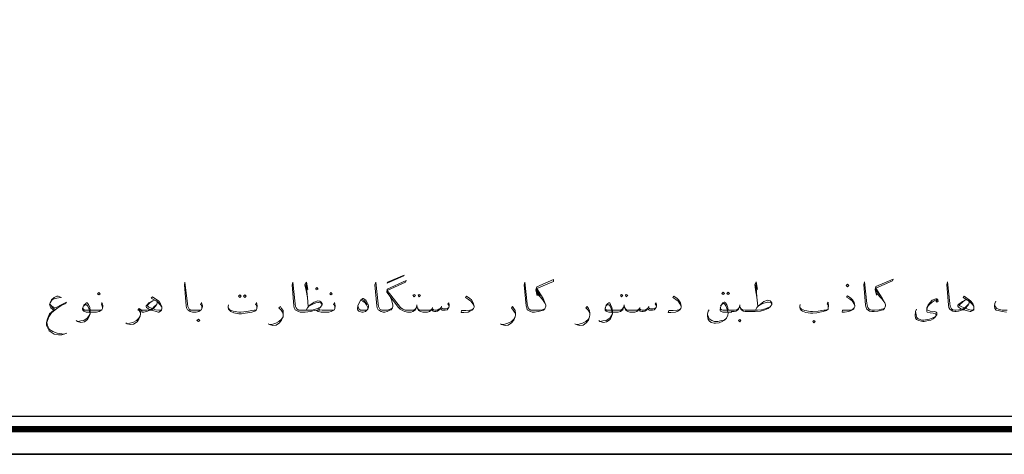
# Model space of a CAD drawing. Header units: metres. Extents: x 5.7 to 89.8, y 4 to 63.5.
# Tile 16 of 45: x 35.8 to 56.8, y 4 to 13.3. Entities that reach past the tile are written whole.
import ezdxf

# ---------------------------------------------------------------- set-up
doc = ezdxf.new("R2010")
doc.units = ezdxf.units.M
doc.header["$MEASUREMENT"] = 0
doc.layers.add('PDF10_KADR', color=7, linetype='Continuous')
doc.layers.add('PDF10_textt', color=7, linetype='Continuous')

msp = doc.modelspace()

# ---------------------------------------------------------------- linework, layer by layer
at = {"layer": 'PDF10_KADR', "lineweight": 25}
for points in [[(5.695, 4.013), (89.785, 4.013), (89.785, 63.476), (5.695, 63.476)], [(5.695, 63.476), (89.785, 63.476), (89.785, 4.013), (5.695, 4.013)], [(6.514, 4.832), (88.841, 4.832), (88.841, 62.657), (6.514, 62.657)]]:
    msp.add_lwpolyline(points, close=True, dxfattribs=at)
at = {"layer": 'PDF10_KADR', "lineweight": 0, "const_width": 0.135}
msp.add_lwpolyline([(6.235, 62.937), (6.235, 4.552), (89.111, 4.552), (89.111, 62.937)], close=True, dxfattribs=at)
at = {"layer": 'PDF10_textt', "lineweight": 20}
for points in [[(43.652, 7.692), (44.008, 7.846), (43.999, 7.827), (43.642, 7.673)], [(53.485, 7.596), (53.514, 7.625), (53.485, 7.654), (53.456, 7.625)], [(37.478, 7.422), (37.507, 7.442), (37.478, 7.471), (37.449, 7.442)], [(40.493, 7.422), (40.522, 7.394), (40.493, 7.365), (40.464, 7.394)], [(40.599, 7.422), (40.628, 7.394), (40.599, 7.365), (40.57, 7.394)], [(42.14, 7.528), (42.169, 7.548), (42.14, 7.577), (42.111, 7.548)], [(42.438, 7.422), (42.467, 7.442), (42.438, 7.471), (42.419, 7.442)], [(44.22, 7.432), (44.249, 7.413), (44.22, 7.384), (44.191, 7.413)], [(44.326, 7.432), (44.355, 7.413), (44.326, 7.384), (44.307, 7.413)], [(48.65, 7.432), (48.679, 7.413), (48.65, 7.384), (48.631, 7.413)], [(48.756, 7.432), (48.785, 7.413), (48.756, 7.384), (48.737, 7.413)], [(50.827, 7.432), (50.856, 7.451), (50.827, 7.48), (50.798, 7.451)], [(50.933, 7.432), (50.962, 7.451), (50.933, 7.48), (50.904, 7.451)], [(43.122, 7.345), (43.132, 7.345), (43.19, 7.307), (43.218, 7.259), (43.238, 7.22), (43.247, 7.191), (43.247, 7.162), (43.228, 7.114), (43.209, 7.095), (43.18, 7.066), (43.132, 7.056), (43.103, 7.056), (43.055, 7.066), (43.035, 7.076), (43.016, 7.095), (43.007, 7.114), (43.007, 7.124), (43.016, 7.191), (43.055, 7.268), (43.084, 7.317)], [(39.607, 6.854), (39.636, 6.873), (39.607, 6.902), (39.578, 6.873)], [(51.183, 6.845), (51.203, 6.873), (51.183, 6.893), (51.155, 6.873)], [(52.763, 6.825), (52.792, 6.854), (52.763, 6.873), (52.744, 6.854)]]:
    msp.add_lwpolyline(points, close=True, dxfattribs=at)
for points in [[(39.684, 7.134), (39.684, 7.162), (39.674, 7.201), (39.655, 7.22), (39.674, 7.259), (39.684, 7.23), (39.693, 7.191), (39.693, 7.172), (39.684, 7.134), (39.674, 7.105), (39.645, 7.085), (39.616, 7.066), (39.559, 7.056), (39.491, 7.056), (39.481, 7.056), (39.433, 7.066), (39.404, 7.085), (39.376, 7.105), (39.356, 7.143), (39.347, 7.191), (39.308, 7.634), (39.318, 7.692), (39.376, 7.23), (39.385, 7.172), (39.395, 7.143), (39.414, 7.114), (39.443, 7.095), (39.481, 7.095), (39.491, 7.095), (39.568, 7.095), (39.645, 7.095), (39.674, 7.105)], [(42.525, 7.134), (42.525, 7.162), (42.515, 7.201), (42.496, 7.22), (42.515, 7.259), (42.525, 7.23), (42.535, 7.191), (42.535, 7.172), (42.525, 7.134), (42.515, 7.105), (42.486, 7.085), (42.448, 7.066), (42.4, 7.056), (42.323, 7.056), (42.236, 7.056), (42.169, 7.066), (42.13, 7.085), (42.111, 7.095), (42.082, 7.085), (42.005, 7.066), (41.889, 7.056), (41.793, 7.056), (41.783, 7.056), (41.745, 7.066), (41.706, 7.085), (41.677, 7.105), (41.658, 7.143), (41.649, 7.191), (41.61, 7.634), (41.629, 7.692), (41.677, 7.23), (41.687, 7.172), (41.697, 7.143), (41.716, 7.114), (41.754, 7.095), (41.783, 7.095), (41.793, 7.095), (41.947, 7.095), (42.034, 7.095), (42.13, 7.124), (42.217, 7.162)], [(41.88, 7.634), (41.947, 7.538), (41.918, 7.692), (41.88, 7.634), (41.909, 7.519), (41.937, 7.365), (41.957, 7.172)], [(41.937, 7.365), (41.918, 7.577), (41.918, 7.682)], [(43.69, 7.413), (43.738, 7.317), (43.758, 7.239), (43.767, 7.201), (43.767, 7.172), (43.758, 7.143), (43.729, 7.105), (43.7, 7.095), (43.642, 7.066), (43.594, 7.056), (43.565, 7.056), (43.555, 7.056), (43.517, 7.066), (43.478, 7.085), (43.45, 7.105), (43.43, 7.143), (43.421, 7.191), (43.382, 7.634), (43.401, 7.692), (43.45, 7.23), (43.459, 7.172), (43.469, 7.143), (43.488, 7.114), (43.527, 7.095), (43.555, 7.095), (43.565, 7.095), (43.604, 7.095), (43.652, 7.095), (43.71, 7.114), (43.758, 7.143)], [(44.971, 7.191), (44.942, 7.23), (44.962, 7.249), (44.971, 7.211), (44.971, 7.191), (44.962, 7.153), (44.942, 7.124), (44.923, 7.105), (44.885, 7.095), (44.856, 7.095), (44.817, 7.095), (44.788, 7.114), (44.779, 7.134), (44.75, 7.095), (44.721, 7.076), (44.682, 7.066), (44.653, 7.066), (44.625, 7.076), (44.605, 7.095), (44.596, 7.114), (44.576, 7.085), (44.548, 7.066), (44.509, 7.056), (44.451, 7.056), (44.403, 7.056), (44.355, 7.066), (44.316, 7.085), (44.307, 7.105), (44.287, 7.153), (44.278, 7.211), (44.268, 7.153), (44.249, 7.105), (44.23, 7.085), (44.191, 7.066), (44.153, 7.056), (44.095, 7.056), (44.076, 7.056), (44.018, 7.066), (43.97, 7.085), (43.921, 7.114), (43.883, 7.153), (43.633, 7.48), (43.642, 7.548), (44.047, 7.731), (44.037, 7.692), (43.642, 7.519), (43.931, 7.153), (43.979, 7.114), (44.027, 7.095), (44.076, 7.095), (44.095, 7.095), (44.162, 7.095), (44.21, 7.095), (44.239, 7.114), (44.259, 7.143)], [(47.013, 7.124), (46.955, 7.105), (46.898, 7.095), (46.801, 7.095), (46.753, 7.095), (46.743, 7.095), (46.715, 7.095), (46.676, 7.114), (46.657, 7.143), (46.647, 7.172), (46.637, 7.23), (46.589, 7.692), (46.57, 7.634), (46.618, 7.191), (46.628, 7.143), (46.637, 7.105), (46.666, 7.085), (46.705, 7.066), (46.743, 7.056), (46.753, 7.056), (46.792, 7.056), (46.869, 7.066), (46.955, 7.085), (46.984, 7.095), (47.013, 7.124), (47.032, 7.182), (47.032, 7.201), (47.023, 7.239), (46.975, 7.345), (46.84, 7.557), (47.196, 7.711), (47.196, 7.75), (46.84, 7.596), (46.82, 7.528), (46.849, 7.403), (46.84, 7.557)], [(51.501, 7.644), (51.559, 7.538), (51.53, 7.702), (51.501, 7.644), (51.52, 7.528), (51.549, 7.374), (51.569, 7.182)], [(51.549, 7.374), (51.53, 7.586), (51.53, 7.692)], [(54.275, 7.134), (54.208, 7.114), (54.159, 7.105), (54.063, 7.095), (54.015, 7.095), (54.005, 7.095), (53.967, 7.105), (53.938, 7.124), (53.919, 7.153), (53.909, 7.182), (53.899, 7.239), (53.851, 7.702), (53.832, 7.644), (53.871, 7.201), (53.88, 7.153), (53.899, 7.114), (53.928, 7.095), (53.957, 7.076), (54.005, 7.066), (54.015, 7.066), (54.054, 7.066), (54.131, 7.076), (54.208, 7.095), (54.246, 7.105), (54.275, 7.134), (54.294, 7.191), (54.294, 7.211), (54.285, 7.249), (54.227, 7.355), (54.092, 7.567), (54.448, 7.721), (54.458, 7.76), (54.092, 7.605), (54.073, 7.538), (54.102, 7.413), (54.092, 7.567)], [(56.182, 7.153), (56.182, 7.182), (56.153, 7.22), (56.086, 7.288), (55.96, 7.365), (55.98, 7.394), (56.115, 7.297), (56.163, 7.239), (56.182, 7.182), (56.182, 7.143), (56.182, 7.105), (56.163, 7.085), (56.124, 7.066), (56.105, 7.066), (55.97, 7.105), (55.903, 7.134), (55.855, 7.162), (55.845, 7.182), (55.845, 7.201), (55.874, 7.23), (55.912, 7.259), (55.941, 7.278), (55.989, 7.307), (56.038, 7.317), (56.066, 7.307), (56.086, 7.278), (56.086, 7.249), (56.066, 7.201), (55.999, 7.134), (55.96, 7.105), (55.922, 7.095), (55.855, 7.076), (55.806, 7.066), (55.787, 7.066), (55.777, 7.066), (55.739, 7.076), (55.7, 7.095), (55.672, 7.114), (55.652, 7.153), (55.643, 7.201), (55.604, 7.644), (55.623, 7.702), (55.672, 7.239), (55.681, 7.182), (55.691, 7.153), (55.71, 7.124), (55.739, 7.105), (55.777, 7.095), (55.787, 7.095), (55.797, 7.095), (55.864, 7.105), (55.922, 7.114), (55.96, 7.124), (55.999, 7.153), (56.028, 7.182), (56.076, 7.23)], [(36.679, 7.365), (36.611, 7.394), (36.583, 7.394), (36.525, 7.365), (36.467, 7.317), (36.438, 7.249), (36.428, 7.211), (36.438, 7.182), (36.457, 7.143), (36.515, 7.095), (36.428, 7.018), (36.409, 6.979), (36.38, 6.912), (36.361, 6.835), (36.361, 6.768), (36.419, 6.652), (36.525, 6.585), (36.621, 6.565), (36.688, 6.565), (36.794, 6.604)], [(38.827, 7.143), (38.817, 7.172), (38.788, 7.211), (38.73, 7.278), (38.595, 7.355), (38.624, 7.384), (38.759, 7.288), (38.798, 7.23), (38.827, 7.172), (38.827, 7.134), (38.817, 7.095), (38.798, 7.076), (38.759, 7.056), (38.75, 7.056), (38.615, 7.095), (38.538, 7.124), (38.499, 7.153), (38.489, 7.172), (38.489, 7.191), (38.518, 7.22), (38.547, 7.249), (38.576, 7.268), (38.634, 7.297), (38.672, 7.307), (38.711, 7.297), (38.73, 7.268), (38.73, 7.239), (38.701, 7.191), (38.644, 7.124), (38.595, 7.095), (38.557, 7.085), (38.499, 7.066), (38.441, 7.056), (38.422, 7.056), (38.403, 7.056), (38.374, 7.066), (38.374, 7.018), (38.364, 6.97), (38.335, 6.902), (38.297, 6.845), (38.22, 6.796), (38.152, 6.787), (38.085, 6.806), (38.056, 6.825)], [(45.501, 7.182), (45.472, 7.23), (45.434, 7.288), (45.385, 7.326), (45.318, 7.365), (45.337, 7.394), (45.414, 7.345), (45.443, 7.317), (45.482, 7.249), (45.501, 7.182), (45.501, 7.162), (45.491, 7.134), (45.472, 7.105), (45.414, 7.076), (45.376, 7.056), (45.279, 7.047), (45.222, 7.047), (45.231, 7.085), (45.328, 7.085), (45.414, 7.095), (45.453, 7.105), (45.491, 7.134)], [(46.849, 7.499), (46.917, 7.403)], [(46.849, 7.451), (46.965, 7.326), (47.023, 7.239)], [(49.931, 7.182), (49.902, 7.23), (49.864, 7.288), (49.816, 7.326), (49.748, 7.365), (49.768, 7.394), (49.845, 7.345), (49.874, 7.317), (49.912, 7.249), (49.931, 7.182), (49.931, 7.162), (49.922, 7.134), (49.902, 7.105), (49.854, 7.076), (49.806, 7.056), (49.71, 7.047), (49.652, 7.047), (49.662, 7.085), (49.758, 7.085), (49.845, 7.095), (49.883, 7.105), (49.922, 7.134)], [(53.639, 7.191), (53.62, 7.239), (53.582, 7.297), (53.524, 7.336), (53.466, 7.374), (53.485, 7.403), (53.553, 7.355), (53.591, 7.317), (53.63, 7.259), (53.639, 7.191), (53.639, 7.172), (53.63, 7.143), (53.62, 7.114), (53.562, 7.085), (53.514, 7.066), (53.418, 7.056), (53.37, 7.056), (53.379, 7.095), (53.476, 7.095), (53.553, 7.095), (53.601, 7.114), (53.63, 7.143)], [(54.102, 7.509), (54.179, 7.413)], [(54.102, 7.461), (54.217, 7.336), (54.285, 7.249)], [(36.737, 6.585), (36.592, 6.604), (36.496, 6.642), (36.428, 6.681), (36.38, 6.768), (36.371, 6.835), (36.409, 6.951), (36.467, 7.037), (36.544, 7.105), (36.602, 7.143), (36.688, 7.201), (36.775, 7.239), (36.785, 7.268), (36.688, 7.22), (36.554, 7.143), (36.515, 7.162), (36.467, 7.191), (36.438, 7.22)], [(36.438, 7.249), (36.477, 7.307), (36.525, 7.336), (36.583, 7.355), (36.66, 7.365)], [(36.534, 7.114), (36.467, 7.172)], [(37.555, 7.134), (37.555, 7.162), (37.546, 7.201), (37.536, 7.22), (37.546, 7.259), (37.555, 7.23), (37.565, 7.191), (37.565, 7.172), (37.555, 7.134), (37.546, 7.105), (37.526, 7.085), (37.488, 7.066), (37.43, 7.056), (37.363, 7.056), (37.209, 7.056), (37.18, 7.066), (37.16, 7.076), (37.141, 7.095), (37.131, 7.114), (37.131, 7.134), (37.16, 7.201), (37.199, 7.239), (37.209, 7.249), (37.228, 7.249), (37.257, 7.22), (37.286, 7.153), (37.295, 7.085), (37.295, 7.018), (37.276, 6.96), (37.237, 6.893), (37.17, 6.845), (37.093, 6.835), (37.026, 6.854), (36.997, 6.873)], [(37.16, 7.191), (37.18, 7.211), (37.209, 7.211), (37.218, 7.211), (37.247, 7.182), (37.266, 7.134), (37.276, 7.105), (37.295, 7.018), (37.276, 6.979), (37.228, 6.922), (37.16, 6.873), (37.093, 6.864), (37.035, 6.854)], [(38.721, 7.22), (38.663, 7.172), (38.644, 7.143), (38.595, 7.114), (38.557, 7.105), (38.509, 7.095), (38.432, 7.095), (38.422, 7.095), (38.393, 7.095), (38.345, 7.134), (38.316, 7.095), (38.345, 7.085), (38.364, 7.056), (38.374, 7.028)], [(38.817, 7.105), (38.807, 7.095), (38.778, 7.095), (38.759, 7.095), (38.692, 7.105), (38.624, 7.134), (38.547, 7.162), (38.528, 7.182), (38.518, 7.191), (38.518, 7.201), (38.528, 7.211), (38.576, 7.259), (38.634, 7.297)], [(40.859, 7.134), (40.859, 7.162), (40.849, 7.201), (40.83, 7.22), (40.849, 7.259), (40.859, 7.23), (40.868, 7.191), (40.868, 7.172), (40.859, 7.134), (40.849, 7.105), (40.811, 7.076), (40.753, 7.056), (40.608, 7.028), (40.531, 7.018), (40.474, 7.018), (40.368, 7.037), (40.3, 7.066), (40.271, 7.095), (40.252, 7.114), (40.242, 7.143), (40.242, 7.172), (40.252, 7.211)], [(41.417, 7.008), (41.408, 7.056), (41.379, 7.095), (41.331, 7.143), (41.36, 7.172), (41.388, 7.134), (41.417, 7.085), (41.417, 7.028), (41.417, 6.999), (41.417, 6.951), (41.388, 6.883), (41.34, 6.825), (41.273, 6.777), (41.196, 6.768), (41.128, 6.787), (41.1, 6.806)], [(41.909, 7.095), (41.937, 7.143), (41.966, 7.182), (41.995, 7.211), (42.082, 7.268), (42.159, 7.297), (42.207, 7.288), (42.236, 7.268), (42.255, 7.239), (42.255, 7.211), (42.236, 7.182), (42.217, 7.162), (42.178, 7.124), (42.197, 7.105), (42.255, 7.095), (42.323, 7.095), (42.409, 7.095), (42.486, 7.095), (42.515, 7.105)], [(41.966, 7.182), (42.043, 7.22), (42.12, 7.249), (42.159, 7.259), (42.178, 7.259), (42.226, 7.249), (42.255, 7.211)], [(43.209, 7.095), (43.151, 7.095), (43.103, 7.095), (43.074, 7.095), (43.035, 7.124), (43.016, 7.191)], [(43.084, 7.307), (43.122, 7.288), (43.17, 7.249), (43.199, 7.211), (43.228, 7.153), (43.228, 7.124)], [(43.112, 7.326), (43.161, 7.297), (43.199, 7.239), (43.218, 7.211)], [(44.808, 7.182), (44.798, 7.153)], [(46.387, 7.008), (46.368, 7.056), (46.339, 7.095), (46.3, 7.143), (46.32, 7.172), (46.349, 7.134), (46.377, 7.085), (46.387, 7.028), (46.387, 6.999), (46.377, 6.951), (46.349, 6.883), (46.3, 6.825), (46.233, 6.777), (46.166, 6.768), (46.089, 6.787), (46.069, 6.806)], [(47.976, 7.008), (47.967, 7.056), (47.938, 7.095), (47.89, 7.143), (47.918, 7.172), (47.947, 7.134), (47.967, 7.085), (47.976, 7.028), (47.976, 6.999), (47.967, 6.951), (47.947, 6.883), (47.899, 6.825), (47.832, 6.777), (47.755, 6.768), (47.687, 6.787), (47.658, 6.806)], [(49.402, 7.191), (49.373, 7.23), (49.392, 7.249), (49.402, 7.211), (49.402, 7.191), (49.392, 7.153), (49.373, 7.124), (49.353, 7.105), (49.315, 7.095), (49.286, 7.095), (49.248, 7.095), (49.219, 7.114), (49.209, 7.134), (49.19, 7.095), (49.151, 7.076), (49.113, 7.066), (49.084, 7.066), (49.055, 7.076), (49.036, 7.095), (49.026, 7.114), (49.007, 7.085), (48.978, 7.066), (48.939, 7.056), (48.882, 7.056), (48.833, 7.056), (48.785, 7.066), (48.747, 7.085), (48.737, 7.105), (48.718, 7.153), (48.708, 7.211), (48.699, 7.153), (48.679, 7.105), (48.66, 7.085), (48.631, 7.066), (48.583, 7.056), (48.525, 7.056), (48.381, 7.056), (48.342, 7.066), (48.323, 7.076), (48.304, 7.095), (48.304, 7.114), (48.304, 7.134), (48.323, 7.201), (48.361, 7.239), (48.381, 7.249), (48.4, 7.249), (48.419, 7.22), (48.448, 7.153), (48.458, 7.085), (48.458, 7.018), (48.439, 6.96), (48.41, 6.893), (48.333, 6.845), (48.265, 6.835), (48.188, 6.854), (48.169, 6.873)], [(48.323, 7.191), (48.342, 7.211), (48.371, 7.211), (48.39, 7.211), (48.41, 7.182), (48.429, 7.134), (48.439, 7.105), (48.458, 7.018), (48.439, 6.979), (48.4, 6.922), (48.323, 6.873), (48.256, 6.864), (48.198, 6.854)], [(49.238, 7.182), (49.228, 7.153)], [(51.01, 7.056), (50.817, 7.056), (50.789, 7.066), (50.769, 7.076), (50.76, 7.095), (50.769, 7.153), (50.789, 7.211), (50.817, 7.249), (50.846, 7.268), (50.856, 7.268), (50.875, 7.249), (50.904, 7.211), (50.923, 7.143), (50.933, 7.095)], [(50.769, 7.191), (50.789, 7.211), (50.827, 7.239), (50.846, 7.239), (50.866, 7.211), (50.885, 7.191), (50.904, 7.134), (50.933, 7.028)], [(51.52, 7.095), (51.549, 7.153), (51.578, 7.191), (51.617, 7.22), (51.694, 7.278), (51.771, 7.307), (51.829, 7.297), (51.848, 7.278), (51.867, 7.249), (51.867, 7.22), (51.848, 7.191), (51.838, 7.172), (51.79, 7.134), (51.694, 7.095), (51.626, 7.076), (51.511, 7.066), (51.357, 7.066), (51.299, 7.066), (51.26, 7.076), (51.222, 7.095), (51.203, 7.114), (51.183, 7.162), (51.183, 7.211), (51.174, 7.162), (51.155, 7.114), (51.135, 7.095), (51.097, 7.076), (51.058, 7.066), (51, 7.066)], [(51.193, 7.153), (51.212, 7.124), (51.241, 7.105), (51.299, 7.095), (51.357, 7.095), (51.559, 7.095), (51.646, 7.105), (51.742, 7.134), (51.838, 7.172)], [(51.578, 7.191), (51.655, 7.23), (51.742, 7.259), (51.771, 7.268), (51.79, 7.268), (51.848, 7.259), (51.867, 7.22)], [(53.071, 7.143), (53.071, 7.172), (53.071, 7.211), (53.052, 7.23), (53.071, 7.268), (53.071, 7.239), (53.081, 7.201), (53.081, 7.182), (53.071, 7.143), (53.071, 7.114), (53.033, 7.085), (52.965, 7.066), (52.83, 7.037), (52.744, 7.028), (52.696, 7.028), (52.59, 7.047), (52.522, 7.076), (52.493, 7.095), (52.474, 7.124), (52.464, 7.153), (52.464, 7.182), (52.474, 7.22)], [(55.402, 7.297), (55.383, 7.317), (55.334, 7.297), (55.296, 7.268), (55.238, 7.22), (55.209, 7.191), (55.19, 7.153), (55.18, 7.105), (55.2, 7.095), (55.248, 7.076), (55.354, 7.066), (55.383, 7.056), (55.392, 7.037), (55.392, 6.999), (55.383, 6.979), (55.354, 6.941), (55.315, 6.912), (55.267, 6.883), (55.219, 6.873), (55.18, 6.864), (55.123, 6.854), (55.094, 6.854), (55.036, 6.864), (55.007, 6.873), (54.959, 6.893), (54.94, 6.931), (54.93, 6.979), (54.94, 7.066), (54.959, 7.114)], [(55.373, 7.297), (55.392, 7.268), (55.421, 7.288), (55.412, 7.317), (55.392, 7.336), (55.373, 7.336), (55.315, 7.317), (55.296, 7.307), (55.248, 7.259), (55.209, 7.211), (55.18, 7.153), (55.18, 7.105), (55.18, 7.095), (55.18, 7.066), (55.19, 7.056), (55.248, 7.037), (55.315, 7.028), (55.363, 7.018), (55.373, 7.008), (55.383, 6.989), (55.373, 6.97), (55.363, 6.96), (55.306, 6.931), (55.238, 6.902), (55.19, 6.893), (55.113, 6.883), (55.074, 6.883), (55.036, 6.893), (54.997, 6.912), (54.968, 6.941), (54.959, 6.97), (54.949, 6.999), (54.94, 7.066)], [(56.182, 7.114), (56.172, 7.105), (56.143, 7.095), (56.124, 7.095), (56.057, 7.114), (55.98, 7.143), (55.912, 7.172), (55.883, 7.191), (55.874, 7.201), (55.874, 7.211), (55.883, 7.22), (55.941, 7.268), (55.989, 7.307)], [(56.885, 7.056), (56.789, 7.066), (56.702, 7.085), (56.664, 7.095), (56.635, 7.134), (56.625, 7.172), (56.625, 7.191), (56.635, 7.239), (56.654, 7.288)], [(56.635, 7.201), (56.644, 7.172), (56.673, 7.134), (56.712, 7.114), (56.789, 7.095), (56.895, 7.095)], [(37.141, 7.143), (37.151, 7.114), (37.17, 7.095), (37.209, 7.095), (37.363, 7.095), (37.44, 7.095), (37.526, 7.095), (37.546, 7.105)], [(38.095, 6.806), (38.143, 6.816), (38.21, 6.835), (38.287, 6.873), (38.335, 6.922), (38.364, 6.97)], [(38.403, 7.076), (38.364, 7.095), (38.335, 7.114)], [(40.242, 7.143), (40.281, 7.105), (40.348, 7.076), (40.474, 7.056), (40.512, 7.056), (40.647, 7.066), (40.753, 7.085), (40.801, 7.095), (40.849, 7.105)], [(41.138, 6.787), (41.196, 6.796), (41.263, 6.816), (41.331, 6.854), (41.388, 6.902), (41.417, 6.951)], [(42.197, 7.085), (42.149, 7.105)], [(44.297, 7.143), (44.307, 7.114), (44.336, 7.095), (44.393, 7.095), (44.451, 7.095), (44.528, 7.095), (44.567, 7.095), (44.596, 7.114), (44.605, 7.134), (44.634, 7.105), (44.663, 7.095), (44.711, 7.095), (44.75, 7.114), (44.779, 7.134), (44.798, 7.153), (44.817, 7.134), (44.846, 7.124), (44.894, 7.124), (44.933, 7.134), (44.962, 7.153)], [(44.615, 7.153), (44.605, 7.134)], [(46.098, 6.787), (46.156, 6.796), (46.223, 6.816), (46.3, 6.854), (46.349, 6.902), (46.377, 6.951)], [(47.697, 6.787), (47.745, 6.796), (47.822, 6.816), (47.89, 6.854), (47.947, 6.902), (47.967, 6.951)], [(48.689, 7.143), (48.67, 7.114), (48.641, 7.095), (48.593, 7.095), (48.525, 7.095), (48.371, 7.095), (48.333, 7.095), (48.313, 7.114), (48.304, 7.143)], [(48.727, 7.143), (48.747, 7.114), (48.766, 7.095), (48.824, 7.095), (48.882, 7.095), (48.959, 7.095), (48.997, 7.095), (49.026, 7.114), (49.036, 7.134), (49.065, 7.105), (49.093, 7.095), (49.142, 7.095), (49.19, 7.114), (49.209, 7.134), (49.228, 7.153), (49.248, 7.134), (49.276, 7.124), (49.325, 7.124), (49.363, 7.134), (49.392, 7.153)], [(49.045, 7.153), (49.036, 7.134)], [(50.933, 7.056), (50.933, 7.028), (50.923, 6.989), (50.894, 6.922), (50.856, 6.883), (50.808, 6.854), (50.74, 6.825), (50.663, 6.816), (50.634, 6.816), (50.567, 6.835), (50.528, 6.864), (50.509, 6.893), (50.49, 6.97), (50.49, 7.008), (50.509, 7.076), (50.528, 7.105)], [(50.894, 6.922), (50.846, 6.883), (50.798, 6.873), (50.711, 6.854), (50.644, 6.854), (50.586, 6.873), (50.528, 6.912), (50.5, 6.979), (50.49, 7.008)], [(51.164, 7.153), (51.145, 7.124), (51.116, 7.105), (51.068, 7.095), (51, 7.095), (50.817, 7.095), (50.789, 7.105), (50.769, 7.124), (50.76, 7.143)], [(52.464, 7.153), (52.503, 7.114), (52.57, 7.085), (52.696, 7.066), (52.734, 7.066), (52.859, 7.076), (52.975, 7.095), (53.023, 7.095), (53.071, 7.114)]]:
    msp.add_lwpolyline(points, dxfattribs=at)

doc.saveas('drawing.dxf')
